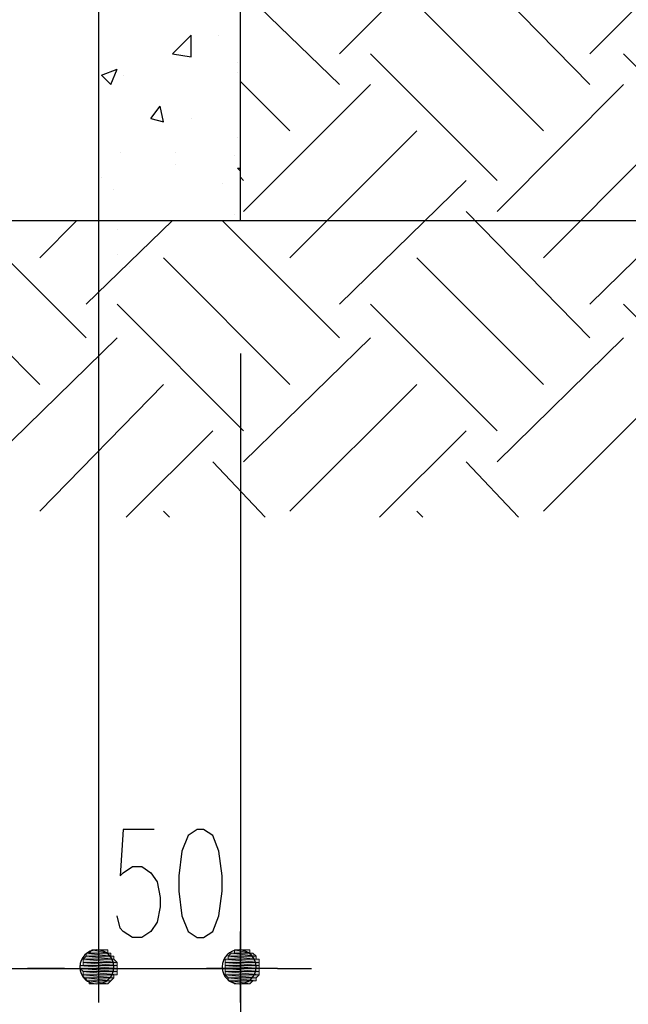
# Model space of a CAD drawing. Header units: millimetres. Extents: x 0 to 420, y 0 to 297.
# Tile 19 of 49: x 303.17 to 311.51, y 52.05 to 65.53. Entities that reach past the tile are written whole.
import ezdxf

# ---------------------------------------------------------------- set-up
doc = ezdxf.new("R2010")
doc.units = ezdxf.units.MM
doc.layers.add('FILL_000000', color=7, linetype='Continuous')
doc.layers.add('LINE_000000', color=7, linetype='Continuous')

msp = doc.modelspace()

# ---------------------------------------------------------------- hatches: boundary and pattern name
at = {"layer": 'FILL_000000'}
h = msp.add_hatch(color=7, dxfattribs=at)
h.dxf.hatch_style = 1
h.paths.add_polyline_path([(304.123, 52.747), (304.419, 52.747), (304.08, 52.747), (304.123, 52.747)])
h = msp.add_hatch(color=7, dxfattribs=at)
h.dxf.hatch_style = 1
h.paths.add_polyline_path([(304.419, 52.747), (304.08, 52.747), (304.419, 52.705), (304.419, 52.747)])
h = msp.add_hatch(color=7, dxfattribs=at)
h.dxf.hatch_style = 1
h.paths.add_polyline_path([(304.08, 52.747), (304.419, 52.705), (304.08, 52.705), (304.08, 52.747)])
h = msp.add_hatch(color=7, dxfattribs=at)
h.dxf.hatch_style = 1
h.paths.add_polyline_path([(304.123, 52.747), (304.419, 52.747), (304.08, 52.747), (304.123, 52.747)])
h = msp.add_hatch(color=7, dxfattribs=at)
h.dxf.hatch_style = 1
h.paths.add_polyline_path([(304.419, 52.747), (304.08, 52.747), (304.419, 52.705), (304.419, 52.747)])
h = msp.add_hatch(color=7, dxfattribs=at)
h.dxf.hatch_style = 1
h.paths.add_polyline_path([(304.08, 52.747), (304.419, 52.705), (304.08, 52.705), (304.08, 52.747)])
h = msp.add_hatch(color=7, dxfattribs=at)
h.dxf.hatch_style = 1
h.paths.add_polyline_path([(304.165, 52.79), (304.377, 52.747), (304.123, 52.747), (304.165, 52.79)])
h = msp.add_hatch(color=7, dxfattribs=at)
h.dxf.hatch_style = 1
h.paths.add_polyline_path([(304.165, 52.79), (304.377, 52.747), (304.123, 52.747), (304.165, 52.79)])
h = msp.add_hatch(color=7, dxfattribs=at)
h.dxf.hatch_style = 1
h.paths.add_polyline_path([(304.419, 52.747), (304.419, 52.747), (304.123, 52.747), (304.419, 52.747), (304.123, 52.747), (304.377, 52.747), (304.419, 52.747)])
h = msp.add_hatch(color=7, dxfattribs=at)
h.dxf.hatch_style = 1
h.paths.add_polyline_path([(304.419, 52.747), (304.123, 52.747), (304.419, 52.747)])
h = msp.add_hatch(color=7, dxfattribs=at)
h.dxf.hatch_style = 1
h.paths.add_polyline_path([(304.419, 52.747), (304.419, 52.747), (304.123, 52.747), (304.419, 52.747), (304.123, 52.747), (304.377, 52.747), (304.419, 52.747)])
h = msp.add_hatch(color=7, dxfattribs=at)
h.dxf.hatch_style = 1
h.paths.add_polyline_path([(304.419, 52.747), (304.123, 52.747), (304.419, 52.747)])
h = msp.add_hatch(color=7, dxfattribs=at)
h.dxf.hatch_style = 1
h.paths.add_polyline_path([(304.207, 52.79), (304.334, 52.79), (304.165, 52.79), (304.207, 52.79)])
h = msp.add_hatch(color=7, dxfattribs=at)
h.dxf.hatch_style = 1
h.paths.add_polyline_path([(304.377, 52.79), (304.377, 52.79), (304.165, 52.79), (304.377, 52.79), (304.165, 52.79), (304.334, 52.79), (304.377, 52.79)])
h = msp.add_hatch(color=7, dxfattribs=at)
h.dxf.hatch_style = 1
h.paths.add_polyline_path([(304.377, 52.79), (304.165, 52.79), (304.377, 52.747), (304.377, 52.79)])
h = msp.add_hatch(color=7, dxfattribs=at)
h.dxf.hatch_style = 1
h.paths.add_polyline_path([(304.207, 52.79), (304.334, 52.79), (304.165, 52.79), (304.207, 52.79)])
h = msp.add_hatch(color=7, dxfattribs=at)
h.dxf.hatch_style = 1
h.paths.add_polyline_path([(304.377, 52.79), (304.377, 52.79), (304.165, 52.79), (304.377, 52.79), (304.165, 52.79), (304.334, 52.79), (304.377, 52.79)])
h = msp.add_hatch(color=7, dxfattribs=at)
h.dxf.hatch_style = 1
h.paths.add_polyline_path([(304.377, 52.79), (304.165, 52.79), (304.377, 52.747), (304.377, 52.79)])
h = msp.add_hatch(color=7, dxfattribs=at)
h.dxf.hatch_style = 1
h.paths.add_polyline_path([(304.25, 52.79), (304.292, 52.79), (304.207, 52.79), (304.25, 52.79)])
h = msp.add_hatch(color=7, dxfattribs=at)
h.dxf.hatch_style = 1
h.paths.add_polyline_path([(304.334, 52.79), (304.334, 52.79), (304.207, 52.79), (304.334, 52.79), (304.207, 52.79), (304.292, 52.79), (304.334, 52.79)])
h = msp.add_hatch(color=7, dxfattribs=at)
h.dxf.hatch_style = 1
h.paths.add_polyline_path([(304.334, 52.79), (304.207, 52.79), (304.334, 52.79)])
h = msp.add_hatch(color=7, dxfattribs=at)
h.dxf.hatch_style = 1
h.paths.add_polyline_path([(304.25, 52.79), (304.292, 52.79), (304.207, 52.79), (304.25, 52.79)])
h = msp.add_hatch(color=7, dxfattribs=at)
h.dxf.hatch_style = 1
h.paths.add_polyline_path([(304.334, 52.79), (304.334, 52.79), (304.207, 52.79), (304.334, 52.79), (304.207, 52.79), (304.292, 52.79), (304.334, 52.79)])
h = msp.add_hatch(color=7, dxfattribs=at)
h.dxf.hatch_style = 1
h.paths.add_polyline_path([(304.334, 52.79), (304.207, 52.79), (304.334, 52.79)])
h = msp.add_hatch(color=7, dxfattribs=at)
h.dxf.hatch_style = 1
h.paths.add_polyline_path([(306.028, 52.705), (306.409, 52.705), (306.07, 52.747), (306.028, 52.705)])
h = msp.add_hatch(color=7, dxfattribs=at)
h.dxf.hatch_style = 1
h.paths.add_polyline_path([(306.409, 52.705), (306.07, 52.747), (306.366, 52.747), (306.409, 52.705)])
h = msp.add_hatch(color=7, dxfattribs=at)
h.dxf.hatch_style = 1
h.paths.add_polyline_path([(306.07, 52.747), (306.366, 52.747), (306.07, 52.747)])
h = msp.add_hatch(color=7, dxfattribs=at)
h.dxf.hatch_style = 1
h.paths.add_polyline_path([(306.366, 52.747), (306.07, 52.747), (306.366, 52.747)])
h = msp.add_hatch(color=7, dxfattribs=at)
h.dxf.hatch_style = 1
h.paths.add_polyline_path([(306.07, 52.747), (306.366, 52.747), (306.112, 52.747), (306.07, 52.747)])
h = msp.add_hatch(color=7, dxfattribs=at)
h.dxf.hatch_style = 1
h.paths.add_polyline_path([(306.112, 52.747), (306.324, 52.747), (306.112, 52.79), (306.112, 52.747)])
h = msp.add_hatch(color=7, dxfattribs=at)
h.dxf.hatch_style = 1
h.paths.add_polyline_path([(306.324, 52.747), (306.112, 52.79), (306.324, 52.79), (306.324, 52.747)])
h = msp.add_hatch(color=7, dxfattribs=at)
h.dxf.hatch_style = 1
h.paths.add_polyline_path([(306.112, 52.79), (306.324, 52.79), (306.155, 52.79), (306.112, 52.79)])
h = msp.add_hatch(color=7, dxfattribs=at)
h.dxf.hatch_style = 1
h.paths.add_polyline_path([(306.366, 52.747), (306.112, 52.747), (306.324, 52.747), (306.366, 52.747)])
h = msp.add_hatch(color=7, dxfattribs=at)
h.dxf.hatch_style = 1
h.paths.add_polyline_path([(306.324, 52.79), (306.155, 52.79), (306.282, 52.79), (306.324, 52.79)])
h = msp.add_hatch(color=7, dxfattribs=at)
h.dxf.hatch_style = 1
h.paths.add_polyline_path([(306.155, 52.79), (306.282, 52.79), (306.155, 52.79)])
h = msp.add_hatch(color=7, dxfattribs=at)
h.dxf.hatch_style = 1
h.paths.add_polyline_path([(306.282, 52.79), (306.155, 52.79), (306.282, 52.79)])
h = msp.add_hatch(color=7, dxfattribs=at)
h.dxf.hatch_style = 1
h.paths.add_polyline_path([(306.282, 52.79), (306.155, 52.79), (306.197, 52.79), (306.282, 52.79)])
h = msp.add_hatch(color=7, dxfattribs=at)
h.dxf.hatch_style = 1
h.paths.add_polyline_path([(306.197, 52.79), (306.197, 52.79), (306.239, 52.79), (306.197, 52.79), (306.239, 52.79), (306.282, 52.79), (306.197, 52.79)])
h = msp.add_hatch(color=7, dxfattribs=at)
h.dxf.hatch_style = 1
h.paths.add_polyline_path([(304.08, 52.705), (304.461, 52.663), (304.038, 52.663), (304.08, 52.705)])
h = msp.add_hatch(color=7, dxfattribs=at)
h.dxf.hatch_style = 1
h.paths.add_polyline_path([(304.08, 52.705), (304.461, 52.663), (304.038, 52.663), (304.08, 52.705)])
h = msp.add_hatch(color=7, dxfattribs=at)
h.dxf.hatch_style = 1
h.paths.add_polyline_path([(304.461, 52.663), (304.038, 52.663), (304.461, 52.663)])
h = msp.add_hatch(color=7, dxfattribs=at)
h.dxf.hatch_style = 1
h.paths.add_polyline_path([(304.038, 52.663), (304.461, 52.663), (304.038, 52.663)])
h = msp.add_hatch(color=7, dxfattribs=at)
h.dxf.hatch_style = 1
h.paths.add_polyline_path([(304.461, 52.663), (304.038, 52.663), (304.504, 52.62), (304.461, 52.663)])
h = msp.add_hatch(color=7, dxfattribs=at)
h.dxf.hatch_style = 1
h.paths.add_polyline_path([(304.038, 52.663), (304.504, 52.62), (304.038, 52.62), (304.038, 52.663)])
h = msp.add_hatch(color=7, dxfattribs=at)
h.dxf.hatch_style = 1
h.paths.add_polyline_path([(304.461, 52.663), (304.038, 52.663), (304.461, 52.663)])
h = msp.add_hatch(color=7, dxfattribs=at)
h.dxf.hatch_style = 1
h.paths.add_polyline_path([(304.038, 52.663), (304.461, 52.663), (304.038, 52.663)])
h = msp.add_hatch(color=7, dxfattribs=at)
h.dxf.hatch_style = 1
h.paths.add_polyline_path([(304.461, 52.663), (304.038, 52.663), (304.504, 52.62), (304.461, 52.663)])
h = msp.add_hatch(color=7, dxfattribs=at)
h.dxf.hatch_style = 1
h.paths.add_polyline_path([(304.038, 52.663), (304.504, 52.62), (304.038, 52.62), (304.038, 52.663)])
h = msp.add_hatch(color=7, dxfattribs=at)
h.dxf.hatch_style = 1
h.paths.add_polyline_path([(304.504, 52.62), (304.038, 52.62), (304.504, 52.62)])
h = msp.add_hatch(color=7, dxfattribs=at)
h.dxf.hatch_style = 1
h.paths.add_polyline_path([(304.038, 52.62), (304.504, 52.62), (304.038, 52.62)])
h = msp.add_hatch(color=7, dxfattribs=at)
h.dxf.hatch_style = 1
h.paths.add_polyline_path([(304.504, 52.62), (304.038, 52.62), (304.504, 52.578), (304.504, 52.62)])
h = msp.add_hatch(color=7, dxfattribs=at)
h.dxf.hatch_style = 1
h.paths.add_polyline_path([(304.038, 52.62), (304.504, 52.578), (304.038, 52.578), (304.038, 52.62)])
h = msp.add_hatch(color=7, dxfattribs=at)
h.dxf.hatch_style = 1
h.paths.add_polyline_path([(304.504, 52.62), (304.038, 52.62), (304.504, 52.62)])
h = msp.add_hatch(color=7, dxfattribs=at)
h.dxf.hatch_style = 1
h.paths.add_polyline_path([(304.038, 52.62), (304.504, 52.62), (304.038, 52.62)])
h = msp.add_hatch(color=7, dxfattribs=at)
h.dxf.hatch_style = 1
h.paths.add_polyline_path([(304.504, 52.62), (304.038, 52.62), (304.504, 52.578), (304.504, 52.62)])
h = msp.add_hatch(color=7, dxfattribs=at)
h.dxf.hatch_style = 1
h.paths.add_polyline_path([(304.038, 52.62), (304.504, 52.578), (304.038, 52.578), (304.038, 52.62)])
h = msp.add_hatch(color=7, dxfattribs=at)
h.dxf.hatch_style = 1
h.paths.add_polyline_path([(304.461, 52.705), (304.461, 52.705), (304.08, 52.705), (304.461, 52.705), (304.08, 52.705), (304.419, 52.705), (304.461, 52.705)])
h = msp.add_hatch(color=7, dxfattribs=at)
h.dxf.hatch_style = 1
h.paths.add_polyline_path([(304.461, 52.705), (304.08, 52.705), (304.461, 52.663), (304.461, 52.705)])
h = msp.add_hatch(color=7, dxfattribs=at)
h.dxf.hatch_style = 1
h.paths.add_polyline_path([(304.461, 52.705), (304.461, 52.705), (304.08, 52.705), (304.461, 52.705), (304.08, 52.705), (304.419, 52.705), (304.461, 52.705)])
h = msp.add_hatch(color=7, dxfattribs=at)
h.dxf.hatch_style = 1
h.paths.add_polyline_path([(304.461, 52.705), (304.08, 52.705), (304.461, 52.663), (304.461, 52.705)])
h = msp.add_hatch(color=7, dxfattribs=at)
h.dxf.hatch_style = 1
h.paths.add_polyline_path([(305.985, 52.62), (306.451, 52.62), (305.985, 52.663), (305.985, 52.62)])
h = msp.add_hatch(color=7, dxfattribs=at)
h.dxf.hatch_style = 1
h.paths.add_polyline_path([(306.451, 52.62), (305.985, 52.663), (306.451, 52.663), (306.451, 52.62)])
h = msp.add_hatch(color=7, dxfattribs=at)
h.dxf.hatch_style = 1
h.paths.add_polyline_path([(305.985, 52.663), (306.451, 52.663), (306.028, 52.663), (305.985, 52.663)])
h = msp.add_hatch(color=7, dxfattribs=at)
h.dxf.hatch_style = 1
h.paths.add_polyline_path([(305.985, 52.578), (306.451, 52.578), (305.985, 52.62), (305.985, 52.578)])
h = msp.add_hatch(color=7, dxfattribs=at)
h.dxf.hatch_style = 1
h.paths.add_polyline_path([(306.451, 52.578), (305.985, 52.62), (306.451, 52.62), (306.451, 52.578)])
h = msp.add_hatch(color=7, dxfattribs=at)
h.dxf.hatch_style = 1
h.paths.add_polyline_path([(305.985, 52.62), (306.451, 52.62), (305.985, 52.62)])
h = msp.add_hatch(color=7, dxfattribs=at)
h.dxf.hatch_style = 1
h.paths.add_polyline_path([(306.451, 52.62), (305.985, 52.62), (306.451, 52.62)])
h = msp.add_hatch(color=7, dxfattribs=at)
h.dxf.hatch_style = 1
h.paths.add_polyline_path([(306.028, 52.663), (306.409, 52.663), (306.028, 52.705), (306.028, 52.663)])
h = msp.add_hatch(color=7, dxfattribs=at)
h.dxf.hatch_style = 1
h.paths.add_polyline_path([(306.409, 52.663), (306.028, 52.705), (306.409, 52.705), (306.409, 52.663)])
h = msp.add_hatch(color=7, dxfattribs=at)
h.dxf.hatch_style = 1
h.paths.add_polyline_path([(306.028, 52.705), (306.409, 52.705), (306.028, 52.705)])
h = msp.add_hatch(color=7, dxfattribs=at)
h.dxf.hatch_style = 1
h.paths.add_polyline_path([(306.409, 52.705), (306.028, 52.705), (306.409, 52.705)])
h = msp.add_hatch(color=7, dxfattribs=at)
h.dxf.hatch_style = 1
h.paths.add_polyline_path([(306.451, 52.663), (306.028, 52.663), (306.409, 52.663), (306.451, 52.663)])
h = msp.add_hatch(color=7, dxfattribs=at)
h.dxf.hatch_style = 1
h.paths.add_polyline_path([(304.504, 52.578), (304.038, 52.578), (303.996, 52.578), (304.504, 52.578)])
h = msp.add_hatch(color=7, dxfattribs=at)
h.dxf.hatch_style = 1
h.paths.add_polyline_path([(304.504, 52.578), (303.996, 52.578), (304.504, 52.536), (304.504, 52.578)])
h = msp.add_hatch(color=7, dxfattribs=at)
h.dxf.hatch_style = 1
h.paths.add_polyline_path([(303.996, 52.578), (304.504, 52.536), (303.996, 52.536), (303.996, 52.578)])
h = msp.add_hatch(color=7, dxfattribs=at)
h.dxf.hatch_style = 1
h.paths.add_polyline_path([(304.504, 52.578), (304.038, 52.578), (303.996, 52.578), (304.504, 52.578)])
h = msp.add_hatch(color=7, dxfattribs=at)
h.dxf.hatch_style = 1
h.paths.add_polyline_path([(304.504, 52.578), (303.996, 52.578), (304.504, 52.536), (304.504, 52.578)])
h = msp.add_hatch(color=7, dxfattribs=at)
h.dxf.hatch_style = 1
h.paths.add_polyline_path([(303.996, 52.578), (304.504, 52.536), (303.996, 52.536), (303.996, 52.578)])
h = msp.add_hatch(color=7, dxfattribs=at)
h.dxf.hatch_style = 1
h.paths.add_polyline_path([(304.504, 52.536), (303.996, 52.536), (304.504, 52.536)])
h = msp.add_hatch(color=7, dxfattribs=at)
h.dxf.hatch_style = 1
h.paths.add_polyline_path([(303.996, 52.536), (304.504, 52.536), (303.996, 52.536)])
h = msp.add_hatch(color=7, dxfattribs=at)
h.dxf.hatch_style = 1
h.paths.add_polyline_path([(304.504, 52.536), (303.996, 52.536), (304.504, 52.493), (304.504, 52.536)])
h = msp.add_hatch(color=7, dxfattribs=at)
h.dxf.hatch_style = 1
h.paths.add_polyline_path([(303.996, 52.536), (304.504, 52.493), (304.038, 52.493), (303.996, 52.536)])
h = msp.add_hatch(color=7, dxfattribs=at)
h.dxf.hatch_style = 1
h.paths.add_polyline_path([(304.504, 52.536), (303.996, 52.536), (304.504, 52.536)])
h = msp.add_hatch(color=7, dxfattribs=at)
h.dxf.hatch_style = 1
h.paths.add_polyline_path([(303.996, 52.536), (304.504, 52.536), (303.996, 52.536)])
h = msp.add_hatch(color=7, dxfattribs=at)
h.dxf.hatch_style = 1
h.paths.add_polyline_path([(304.504, 52.536), (303.996, 52.536), (304.504, 52.493), (304.504, 52.536)])
h = msp.add_hatch(color=7, dxfattribs=at)
h.dxf.hatch_style = 1
h.paths.add_polyline_path([(303.996, 52.536), (304.504, 52.493), (304.038, 52.493), (303.996, 52.536)])
h = msp.add_hatch(color=7, dxfattribs=at)
h.dxf.hatch_style = 1
h.paths.add_polyline_path([(304.038, 52.578), (304.504, 52.578), (304.038, 52.578)])
h = msp.add_hatch(color=7, dxfattribs=at)
h.dxf.hatch_style = 1
h.paths.add_polyline_path([(304.038, 52.578), (304.504, 52.578), (304.038, 52.578)])
h = msp.add_hatch(color=7, dxfattribs=at)
h.dxf.hatch_style = 1
h.paths.add_polyline_path([(304.504, 52.493), (304.038, 52.493), (304.504, 52.493)])
h = msp.add_hatch(color=7, dxfattribs=at)
h.dxf.hatch_style = 1
h.paths.add_polyline_path([(304.038, 52.493), (304.504, 52.493), (304.038, 52.493)])
h = msp.add_hatch(color=7, dxfattribs=at)
h.dxf.hatch_style = 1
h.paths.add_polyline_path([(304.504, 52.493), (304.038, 52.493), (304.504, 52.451), (304.504, 52.493)])
h = msp.add_hatch(color=7, dxfattribs=at)
h.dxf.hatch_style = 1
h.paths.add_polyline_path([(304.038, 52.493), (304.504, 52.451), (304.038, 52.451), (304.038, 52.493)])
h = msp.add_hatch(color=7, dxfattribs=at)
h.dxf.hatch_style = 1
h.paths.add_polyline_path([(304.504, 52.493), (304.038, 52.493), (304.504, 52.493)])
h = msp.add_hatch(color=7, dxfattribs=at)
h.dxf.hatch_style = 1
h.paths.add_polyline_path([(304.038, 52.493), (304.504, 52.493), (304.038, 52.493)])
h = msp.add_hatch(color=7, dxfattribs=at)
h.dxf.hatch_style = 1
h.paths.add_polyline_path([(304.504, 52.493), (304.038, 52.493), (304.504, 52.451), (304.504, 52.493)])
h = msp.add_hatch(color=7, dxfattribs=at)
h.dxf.hatch_style = 1
h.paths.add_polyline_path([(304.038, 52.493), (304.504, 52.451), (304.038, 52.451), (304.038, 52.493)])
h = msp.add_hatch(color=7, dxfattribs=at)
h.dxf.hatch_style = 1
h.paths.add_polyline_path([(305.985, 52.536), (306.451, 52.536), (305.985, 52.578), (305.985, 52.536)])
h = msp.add_hatch(color=7, dxfattribs=at)
h.dxf.hatch_style = 1
h.paths.add_polyline_path([(306.451, 52.536), (305.985, 52.578), (306.451, 52.578), (306.451, 52.536)])
h = msp.add_hatch(color=7, dxfattribs=at)
h.dxf.hatch_style = 1
h.paths.add_polyline_path([(305.985, 52.578), (306.451, 52.578), (305.985, 52.578)])
h = msp.add_hatch(color=7, dxfattribs=at)
h.dxf.hatch_style = 1
h.paths.add_polyline_path([(306.451, 52.578), (305.985, 52.578), (306.451, 52.578)])
h = msp.add_hatch(color=7, dxfattribs=at)
h.dxf.hatch_style = 1
h.paths.add_polyline_path([(305.985, 52.493), (306.451, 52.493), (305.985, 52.536), (305.985, 52.493)])
h = msp.add_hatch(color=7, dxfattribs=at)
h.dxf.hatch_style = 1
h.paths.add_polyline_path([(306.451, 52.493), (305.985, 52.536), (306.451, 52.536), (306.451, 52.493)])
h = msp.add_hatch(color=7, dxfattribs=at)
h.dxf.hatch_style = 1
h.paths.add_polyline_path([(305.985, 52.536), (306.451, 52.536), (305.985, 52.536)])
h = msp.add_hatch(color=7, dxfattribs=at)
h.dxf.hatch_style = 1
h.paths.add_polyline_path([(306.451, 52.536), (305.985, 52.536), (306.451, 52.536)])
h = msp.add_hatch(color=7, dxfattribs=at)
h.dxf.hatch_style = 1
h.paths.add_polyline_path([(305.985, 52.451), (306.451, 52.451), (305.985, 52.493), (305.985, 52.451)])
h = msp.add_hatch(color=7, dxfattribs=at)
h.dxf.hatch_style = 1
h.paths.add_polyline_path([(306.451, 52.451), (305.985, 52.493), (306.451, 52.493), (306.451, 52.451)])
h = msp.add_hatch(color=7, dxfattribs=at)
h.dxf.hatch_style = 1
h.paths.add_polyline_path([(305.985, 52.493), (306.451, 52.493), (305.985, 52.493)])
h = msp.add_hatch(color=7, dxfattribs=at)
h.dxf.hatch_style = 1
h.paths.add_polyline_path([(306.451, 52.493), (305.985, 52.493), (306.451, 52.493)])
h = msp.add_hatch(color=7, dxfattribs=at)
h.dxf.hatch_style = 1
h.paths.add_polyline_path([(304.461, 52.451), (304.461, 52.451), (304.038, 52.451), (304.461, 52.451), (304.038, 52.451), (304.504, 52.451), (304.461, 52.451)])
h = msp.add_hatch(color=7, dxfattribs=at)
h.dxf.hatch_style = 1
h.paths.add_polyline_path([(304.461, 52.451), (304.038, 52.451), (304.461, 52.409), (304.461, 52.451)])
h = msp.add_hatch(color=7, dxfattribs=at)
h.dxf.hatch_style = 1
h.paths.add_polyline_path([(304.038, 52.451), (304.461, 52.409), (304.038, 52.409), (304.038, 52.451)])
h = msp.add_hatch(color=7, dxfattribs=at)
h.dxf.hatch_style = 1
h.paths.add_polyline_path([(304.461, 52.451), (304.461, 52.451), (304.038, 52.451), (304.461, 52.451), (304.038, 52.451), (304.504, 52.451), (304.461, 52.451)])
h = msp.add_hatch(color=7, dxfattribs=at)
h.dxf.hatch_style = 1
h.paths.add_polyline_path([(304.461, 52.451), (304.038, 52.451), (304.461, 52.409), (304.461, 52.451)])
h = msp.add_hatch(color=7, dxfattribs=at)
h.dxf.hatch_style = 1
h.paths.add_polyline_path([(304.038, 52.451), (304.461, 52.409), (304.038, 52.409), (304.038, 52.451)])
h = msp.add_hatch(color=7, dxfattribs=at)
h.dxf.hatch_style = 1
h.paths.add_polyline_path([(304.461, 52.409), (304.038, 52.409), (304.08, 52.409), (304.461, 52.409)])
h = msp.add_hatch(color=7, dxfattribs=at)
h.dxf.hatch_style = 1
h.paths.add_polyline_path([(304.038, 52.409), (304.461, 52.409), (304.038, 52.409)])
h = msp.add_hatch(color=7, dxfattribs=at)
h.dxf.hatch_style = 1
h.paths.add_polyline_path([(304.461, 52.409), (304.038, 52.409), (304.08, 52.409), (304.461, 52.409)])
h = msp.add_hatch(color=7, dxfattribs=at)
h.dxf.hatch_style = 1
h.paths.add_polyline_path([(304.038, 52.409), (304.461, 52.409), (304.038, 52.409)])
h = msp.add_hatch(color=7, dxfattribs=at)
h.dxf.hatch_style = 1
h.paths.add_polyline_path([(304.461, 52.409), (304.08, 52.409), (304.419, 52.366), (304.461, 52.409)])
h = msp.add_hatch(color=7, dxfattribs=at)
h.dxf.hatch_style = 1
h.paths.add_polyline_path([(304.08, 52.409), (304.419, 52.366), (304.08, 52.366), (304.08, 52.409)])
h = msp.add_hatch(color=7, dxfattribs=at)
h.dxf.hatch_style = 1
h.paths.add_polyline_path([(304.461, 52.409), (304.08, 52.409), (304.419, 52.366), (304.461, 52.409)])
h = msp.add_hatch(color=7, dxfattribs=at)
h.dxf.hatch_style = 1
h.paths.add_polyline_path([(304.08, 52.409), (304.419, 52.366), (304.08, 52.366), (304.08, 52.409)])
h = msp.add_hatch(color=7, dxfattribs=at)
h.dxf.hatch_style = 1
h.paths.add_polyline_path([(304.419, 52.366), (304.08, 52.366), (304.419, 52.366)])
h = msp.add_hatch(color=7, dxfattribs=at)
h.dxf.hatch_style = 1
h.paths.add_polyline_path([(304.08, 52.366), (304.419, 52.366), (304.08, 52.366)])
h = msp.add_hatch(color=7, dxfattribs=at)
h.dxf.hatch_style = 1
h.paths.add_polyline_path([(304.419, 52.366), (304.08, 52.366), (304.419, 52.366)])
h = msp.add_hatch(color=7, dxfattribs=at)
h.dxf.hatch_style = 1
h.paths.add_polyline_path([(304.08, 52.366), (304.419, 52.366), (304.123, 52.366), (304.08, 52.366)])
h = msp.add_hatch(color=7, dxfattribs=at)
h.dxf.hatch_style = 1
h.paths.add_polyline_path([(304.419, 52.366), (304.08, 52.366), (304.419, 52.366)])
h = msp.add_hatch(color=7, dxfattribs=at)
h.dxf.hatch_style = 1
h.paths.add_polyline_path([(304.08, 52.366), (304.419, 52.366), (304.08, 52.366)])
h = msp.add_hatch(color=7, dxfattribs=at)
h.dxf.hatch_style = 1
h.paths.add_polyline_path([(304.419, 52.366), (304.08, 52.366), (304.419, 52.366)])
h = msp.add_hatch(color=7, dxfattribs=at)
h.dxf.hatch_style = 1
h.paths.add_polyline_path([(304.08, 52.366), (304.419, 52.366), (304.123, 52.366), (304.08, 52.366)])
h = msp.add_hatch(color=7, dxfattribs=at)
h.dxf.hatch_style = 1
h.paths.add_polyline_path([(304.419, 52.366), (304.123, 52.366), (304.377, 52.324), (304.419, 52.366)])
h = msp.add_hatch(color=7, dxfattribs=at)
h.dxf.hatch_style = 1
h.paths.add_polyline_path([(304.123, 52.366), (304.377, 52.324), (304.123, 52.324), (304.123, 52.366)])
h = msp.add_hatch(color=7, dxfattribs=at)
h.dxf.hatch_style = 1
h.paths.add_polyline_path([(304.419, 52.366), (304.123, 52.366), (304.377, 52.324), (304.419, 52.366)])
h = msp.add_hatch(color=7, dxfattribs=at)
h.dxf.hatch_style = 1
h.paths.add_polyline_path([(304.123, 52.366), (304.377, 52.324), (304.123, 52.324), (304.123, 52.366)])
h = msp.add_hatch(color=7, dxfattribs=at)
h.dxf.hatch_style = 1
h.paths.add_polyline_path([(306.028, 52.409), (306.409, 52.409), (305.985, 52.451), (306.028, 52.409)])
h = msp.add_hatch(color=7, dxfattribs=at)
h.dxf.hatch_style = 1
h.paths.add_polyline_path([(306.409, 52.409), (305.985, 52.451), (306.451, 52.451), (306.409, 52.409)])
h = msp.add_hatch(color=7, dxfattribs=at)
h.dxf.hatch_style = 1
h.paths.add_polyline_path([(305.985, 52.451), (306.451, 52.451), (305.985, 52.451)])
h = msp.add_hatch(color=7, dxfattribs=at)
h.dxf.hatch_style = 1
h.paths.add_polyline_path([(306.451, 52.451), (305.985, 52.451), (306.451, 52.451)])
h = msp.add_hatch(color=7, dxfattribs=at)
h.dxf.hatch_style = 1
h.paths.add_polyline_path([(306.028, 52.366), (306.409, 52.366), (306.028, 52.409), (306.028, 52.366)])
h = msp.add_hatch(color=7, dxfattribs=at)
h.dxf.hatch_style = 1
h.paths.add_polyline_path([(306.409, 52.366), (306.028, 52.409), (306.409, 52.409), (306.409, 52.366)])
h = msp.add_hatch(color=7, dxfattribs=at)
h.dxf.hatch_style = 1
h.paths.add_polyline_path([(306.028, 52.409), (306.409, 52.409), (306.028, 52.409)])
h = msp.add_hatch(color=7, dxfattribs=at)
h.dxf.hatch_style = 1
h.paths.add_polyline_path([(306.409, 52.409), (306.028, 52.409), (306.409, 52.409)])
h = msp.add_hatch(color=7, dxfattribs=at)
h.dxf.hatch_style = 1
h.paths.add_polyline_path([(306.07, 52.366), (306.366, 52.366), (306.028, 52.366), (306.07, 52.366)])
h = msp.add_hatch(color=7, dxfattribs=at)
h.dxf.hatch_style = 1
h.paths.add_polyline_path([(306.366, 52.366), (306.028, 52.366), (306.409, 52.366), (306.366, 52.366)])
h = msp.add_hatch(color=7, dxfattribs=at)
h.dxf.hatch_style = 1
h.paths.add_polyline_path([(306.112, 52.324), (306.324, 52.324), (306.07, 52.366), (306.112, 52.324)])
h = msp.add_hatch(color=7, dxfattribs=at)
h.dxf.hatch_style = 1
h.paths.add_polyline_path([(306.324, 52.324), (306.07, 52.366), (306.366, 52.366), (306.324, 52.324)])
h = msp.add_hatch(color=7, dxfattribs=at)
h.dxf.hatch_style = 1
h.paths.add_polyline_path([(306.07, 52.366), (306.366, 52.366), (306.07, 52.366)])
h = msp.add_hatch(color=7, dxfattribs=at)
h.dxf.hatch_style = 1
h.paths.add_polyline_path([(306.366, 52.366), (306.07, 52.366), (306.366, 52.366)])
h = msp.add_hatch(color=7, dxfattribs=at)
h.dxf.hatch_style = 1
h.paths.add_polyline_path([(304.377, 52.324), (304.123, 52.324), (304.165, 52.324), (304.377, 52.324)])
h = msp.add_hatch(color=7, dxfattribs=at)
h.dxf.hatch_style = 1
h.paths.add_polyline_path([(304.123, 52.324), (304.377, 52.324), (304.123, 52.324)])
h = msp.add_hatch(color=7, dxfattribs=at)
h.dxf.hatch_style = 1
h.paths.add_polyline_path([(304.377, 52.324), (304.123, 52.324), (304.165, 52.324), (304.377, 52.324)])
h = msp.add_hatch(color=7, dxfattribs=at)
h.dxf.hatch_style = 1
h.paths.add_polyline_path([(304.123, 52.324), (304.377, 52.324), (304.123, 52.324)])
h = msp.add_hatch(color=7, dxfattribs=at)
h.dxf.hatch_style = 1
h.paths.add_polyline_path([(304.334, 52.324), (304.334, 52.324), (304.165, 52.324), (304.334, 52.324), (304.165, 52.324), (304.377, 52.324), (304.334, 52.324)])
h = msp.add_hatch(color=7, dxfattribs=at)
h.dxf.hatch_style = 1
h.paths.add_polyline_path([(304.334, 52.324), (304.165, 52.324), (304.334, 52.324)])
h = msp.add_hatch(color=7, dxfattribs=at)
h.dxf.hatch_style = 1
h.paths.add_polyline_path([(304.165, 52.324), (304.334, 52.324), (304.207, 52.324), (304.165, 52.324)])
h = msp.add_hatch(color=7, dxfattribs=at)
h.dxf.hatch_style = 1
h.paths.add_polyline_path([(304.334, 52.324), (304.334, 52.324), (304.165, 52.324), (304.334, 52.324), (304.165, 52.324), (304.377, 52.324), (304.334, 52.324)])
h = msp.add_hatch(color=7, dxfattribs=at)
h.dxf.hatch_style = 1
h.paths.add_polyline_path([(304.334, 52.324), (304.165, 52.324), (304.334, 52.324)])
h = msp.add_hatch(color=7, dxfattribs=at)
h.dxf.hatch_style = 1
h.paths.add_polyline_path([(304.165, 52.324), (304.334, 52.324), (304.207, 52.324), (304.165, 52.324)])
h = msp.add_hatch(color=7, dxfattribs=at)
h.dxf.hatch_style = 1
h.paths.add_polyline_path([(304.334, 52.324), (304.292, 52.324), (304.207, 52.324), (304.334, 52.324)])
h = msp.add_hatch(color=7, dxfattribs=at)
h.dxf.hatch_style = 1
h.paths.add_polyline_path([(304.292, 52.324), (304.207, 52.324), (304.292, 52.324)])
h = msp.add_hatch(color=7, dxfattribs=at)
h.dxf.hatch_style = 1
h.paths.add_polyline_path([(304.207, 52.324), (304.292, 52.324), (304.25, 52.324), (304.207, 52.324)])
h = msp.add_hatch(color=7, dxfattribs=at)
h.dxf.hatch_style = 1
h.paths.add_polyline_path([(304.334, 52.324), (304.292, 52.324), (304.207, 52.324), (304.334, 52.324)])
h = msp.add_hatch(color=7, dxfattribs=at)
h.dxf.hatch_style = 1
h.paths.add_polyline_path([(304.292, 52.324), (304.207, 52.324), (304.292, 52.324)])
h = msp.add_hatch(color=7, dxfattribs=at)
h.dxf.hatch_style = 1
h.paths.add_polyline_path([(304.207, 52.324), (304.292, 52.324), (304.25, 52.324), (304.207, 52.324)])
h = msp.add_hatch(color=7, dxfattribs=at)
h.dxf.hatch_style = 1
h.paths.add_polyline_path([(306.155, 52.324), (306.282, 52.324), (306.112, 52.324), (306.155, 52.324)])
h = msp.add_hatch(color=7, dxfattribs=at)
h.dxf.hatch_style = 1
h.paths.add_polyline_path([(306.282, 52.324), (306.112, 52.324), (306.324, 52.324), (306.282, 52.324)])
h = msp.add_hatch(color=7, dxfattribs=at)
h.dxf.hatch_style = 1
h.paths.add_polyline_path([(306.112, 52.324), (306.324, 52.324), (306.112, 52.324)])
h = msp.add_hatch(color=7, dxfattribs=at)
h.dxf.hatch_style = 1
h.paths.add_polyline_path([(306.324, 52.324), (306.112, 52.324), (306.324, 52.324)])
h = msp.add_hatch(color=7, dxfattribs=at)
h.dxf.hatch_style = 1
h.paths.add_polyline_path([(306.197, 52.324), (306.239, 52.324), (306.155, 52.324), (306.197, 52.324)])
h = msp.add_hatch(color=7, dxfattribs=at)
h.dxf.hatch_style = 1
h.paths.add_polyline_path([(306.239, 52.324), (306.155, 52.324), (306.282, 52.324), (306.239, 52.324)])
h = msp.add_hatch(color=7, dxfattribs=at)
h.dxf.hatch_style = 1
h.paths.add_polyline_path([(306.155, 52.324), (306.282, 52.324), (306.155, 52.324)])
h = msp.add_hatch(color=7, dxfattribs=at)
h.dxf.hatch_style = 1
h.paths.add_polyline_path([(306.282, 52.324), (306.155, 52.324), (306.282, 52.324)])
h = msp.add_hatch(color=7, dxfattribs=at)
h.dxf.hatch_style = 1
h.paths.add_polyline_path([(306.197, 52.324), (306.239, 52.324), (306.197, 52.324)])

# ---------------------------------------------------------------- linework, layer by layer
at = {"layer": 'LINE_000000', "lineweight": 25}
for p, q in [((307.552, 65.066), (309.287, 66.802)), ((310.981, 65.066), (312.716, 66.802)), ((309.287, 66.379), (310.981, 64.643)), ((306.197, 65.955), (307.552, 64.643)), ((308.61, 65.744), (310.346, 64.008)), ((305.266, 65.066), (305.52, 65.32)), ((305.52, 65.024), (305.52, 65.32)), ((305.901, 65.32), (305.901, 65.32)), ((305.266, 65.066), (305.52, 65.024)), ((307.975, 65.066), (309.711, 63.331)), ((311.446, 65.066), (313.14, 63.331)), ((306.155, 64.939), (306.155, 64.939)), ((304.292, 64.77), (304.504, 64.855)), ((304.292, 64.77), (304.419, 64.643)), ((304.419, 64.643), (304.504, 64.855)), ((304.588, 64.77), (304.588, 64.77)), ((306.155, 64.812), (306.155, 64.812)), ((306.197, 64.685), (306.874, 64.008)), ((306.239, 62.907), (307.975, 64.643)), ((309.711, 62.907), (311.446, 64.643)), ((304.969, 64.177), (305.096, 64.347)), ((305.139, 64.135), (305.096, 64.347)), ((304.969, 64.177), (305.139, 64.135)), ((305.52, 64.177), (305.52, 64.177)), ((306.874, 62.272), (308.61, 64.008)), ((310.346, 62.272), (312.081, 64.008)), ((306.155, 63.923), (306.155, 63.923)), ((304.546, 63.712), (304.546, 63.712)), ((305.308, 63.712), (305.308, 63.712)), ((306.112, 63.669), (306.112, 63.669)), ((305.308, 63.542), (305.308, 63.542)), ((306.155, 63.5), (306.197, 63.5)), ((306.155, 63.5), (306.197, 63.458)), ((304.292, 63.373), (304.292, 63.373)), ((305.943, 63.288), (305.943, 63.288)), ((306.197, 63.373), (306.239, 63.331)), ((307.552, 61.637), (309.287, 63.331)), ((310.981, 61.637), (312.716, 63.331)), ((304.461, 63.204), (304.461, 63.204)), ((304.25, 62.907), (304.25, 52.536)), ((304.25, 62.907), (304.25, 52.536)), ((306.112, 62.865), (306.112, 62.865)), ((309.287, 62.907), (310.981, 61.172)), ((302.472, 62.78), (304.08, 61.172)), ((303.445, 62.272), (303.953, 62.78)), ((304.08, 61.637), (305.266, 62.78)), ((305.943, 62.78), (307.552, 61.172)), ((307.679, 62.78), (325.84, 62.78)), ((304.504, 62.653), (304.504, 62.653)), ((304.504, 62.315), (304.504, 62.315)), ((301.71, 62.272), (303.445, 60.537)), ((305.139, 62.272), (306.874, 60.537)), ((308.61, 62.272), (310.346, 60.537)), ((304.673, 62.145), (304.673, 62.145)), ((304.504, 61.637), (306.239, 59.902)), ((307.975, 61.637), (309.711, 59.902)), ((311.446, 61.637), (313.14, 59.902)), ((302.768, 59.478), (304.504, 61.172)), ((306.239, 59.478), (307.975, 61.172)), ((309.711, 59.478), (311.446, 61.172)), ((306.197, 60.96), (306.197, 52.536)), ((306.197, 60.96), (306.197, 48.641)), ((303.445, 58.801), (305.139, 60.537)), ((306.874, 58.801), (308.61, 60.537)), ((310.346, 58.801), (312.081, 60.537)), ((304.631, 58.716), (305.816, 59.902)), ((308.102, 58.716), (309.287, 59.902)), ((305.816, 59.478), (306.536, 58.716)), ((309.287, 59.478), (310.007, 58.716)), ((305.139, 58.801), (305.223, 58.716)), ((308.61, 58.801), (308.695, 58.716)), ((304.25, 53.044), (304.25, 52.07)), ((304.25, 53.044), (304.25, 52.07)), ((306.197, 52.07), (306.197, 53.044)), ((265.599, 52.536), (303.784, 52.536)), ((303.784, 52.536), (303.276, 52.536)), ((303.784, 52.536), (304.758, 52.536)), ((303.784, 52.536), (304.758, 52.536)), ((304.25, 52.536), (306.197, 52.536)), ((306.705, 52.536), (305.731, 52.536)), ((306.705, 52.536), (307.171, 52.536))]:
    msp.add_line(p, q, dxfattribs=at)
at = {"layer": 'LINE_000000', "lineweight": 30}
msp.add_line((261.197, 62.78), (308.187, 62.78), dxfattribs=at)
at = {"layer": 'LINE_000000', "lineweight": 25}
for points in [[(263.186, 121.497), (263.186, 62.78), (306.197, 62.78), (306.197, 121.497), (263.186, 121.497)], [(305.604, 54.441), (305.477, 54.356), (305.393, 54.144), (305.35, 53.806), (305.35, 53.594), (305.393, 53.255), (305.477, 53.044), (305.604, 52.959), (305.689, 52.959), (305.816, 53.044), (305.901, 53.255), (305.943, 53.594), (305.943, 53.806), (305.901, 54.144), (305.816, 54.356), (305.689, 54.441), (305.604, 54.441)], [(304.461, 52.557), (304.457, 52.604), (304.443, 52.647), (304.422, 52.687), (304.393, 52.721), (304.359, 52.75), (304.319, 52.771), (304.275, 52.785), (304.229, 52.79), (304.182, 52.785), (304.138, 52.771), (304.098, 52.75), (304.064, 52.721), (304.035, 52.687), (304.014, 52.647), (304, 52.604), (303.996, 52.557), (304, 52.51), (304.014, 52.466), (304.035, 52.427), (304.064, 52.392), (304.098, 52.364), (304.138, 52.342), (304.182, 52.329), (304.229, 52.324), (304.275, 52.329), (304.319, 52.342), (304.359, 52.364), (304.393, 52.392), (304.422, 52.427), (304.443, 52.466), (304.457, 52.51), (304.461, 52.557)], [(304.461, 52.557), (304.457, 52.604), (304.443, 52.647), (304.422, 52.687), (304.393, 52.721), (304.359, 52.75), (304.319, 52.771), (304.275, 52.785), (304.229, 52.79), (304.182, 52.785), (304.138, 52.771), (304.098, 52.75), (304.064, 52.721), (304.035, 52.687), (304.014, 52.647), (304, 52.604), (303.996, 52.557), (304, 52.51), (304.014, 52.466), (304.035, 52.427), (304.064, 52.392), (304.098, 52.364), (304.138, 52.342), (304.182, 52.329), (304.229, 52.324), (304.275, 52.329), (304.319, 52.342), (304.359, 52.364), (304.393, 52.392), (304.422, 52.427), (304.443, 52.466), (304.457, 52.51), (304.461, 52.557)], [(305.943, 52.557), (305.948, 52.51), (305.961, 52.466), (305.983, 52.427), (306.011, 52.392), (306.046, 52.364), (306.085, 52.342), (306.129, 52.329), (306.176, 52.324), (306.223, 52.329), (306.266, 52.342), (306.306, 52.364), (306.34, 52.392), (306.369, 52.427), (306.39, 52.466), (306.404, 52.51), (306.409, 52.557), (306.404, 52.604), (306.39, 52.647), (306.369, 52.687), (306.34, 52.721), (306.306, 52.75), (306.266, 52.771), (306.223, 52.785), (306.176, 52.79), (306.129, 52.785), (306.085, 52.771), (306.046, 52.75), (306.011, 52.721), (305.983, 52.687), (305.961, 52.647), (305.948, 52.604), (305.943, 52.557)]]:
    msp.add_lwpolyline(points, close=True, dxfattribs=at)
at = {"layer": 'LINE_000000', "lineweight": 30}
for points in [[(305.35, 62.78), (306.197, 62.78), (306.197, 101.939), (305.52, 101.939), (305.139, 100.923), (304.25, 100.923), (304.25, 61.807)], [(306.197, 62.78), (306.197, 82.338), (305.52, 82.338), (305.139, 81.365), (304.25, 81.365), (304.25, 62.78)]]:
    msp.add_lwpolyline(points, dxfattribs=at)
at = {"layer": 'LINE_000000', "lineweight": 25}
msp.add_lwpolyline([(305.012, 54.441), (304.588, 54.441), (304.546, 53.806), (304.588, 53.848), (304.715, 53.933), (304.842, 53.933), (304.969, 53.848), (305.054, 53.721), (305.096, 53.509), (305.096, 53.382), (305.054, 53.171), (304.969, 53.044), (304.842, 52.959), (304.715, 52.959), (304.588, 53.044), (304.546, 53.086), (304.504, 53.255)], dxfattribs=at)
at = {"layer": 'LINE_000000', "lineweight": 0}
for points in [[(304.123, 52.747), (304.419, 52.747), (304.08, 52.747), (304.123, 52.747)], [(304.419, 52.747), (304.08, 52.747), (304.419, 52.705), (304.419, 52.747)], [(304.08, 52.747), (304.419, 52.705), (304.08, 52.705), (304.08, 52.747)], [(304.123, 52.747), (304.419, 52.747), (304.08, 52.747), (304.123, 52.747)], [(304.419, 52.747), (304.08, 52.747), (304.419, 52.705), (304.419, 52.747)], [(304.08, 52.747), (304.419, 52.705), (304.08, 52.705), (304.08, 52.747)], [(304.165, 52.79), (304.377, 52.747), (304.123, 52.747), (304.165, 52.79)], [(304.165, 52.79), (304.377, 52.747), (304.123, 52.747), (304.165, 52.79)], [(304.419, 52.747), (304.419, 52.747), (304.123, 52.747), (304.419, 52.747), (304.123, 52.747), (304.377, 52.747), (304.419, 52.747)], [(304.419, 52.747), (304.123, 52.747), (304.419, 52.747)], [(304.419, 52.747), (304.419, 52.747), (304.123, 52.747), (304.419, 52.747), (304.123, 52.747), (304.377, 52.747), (304.419, 52.747)], [(304.419, 52.747), (304.123, 52.747), (304.419, 52.747)], [(304.207, 52.79), (304.334, 52.79), (304.165, 52.79), (304.207, 52.79)], [(304.377, 52.79), (304.377, 52.79), (304.165, 52.79), (304.377, 52.79), (304.165, 52.79), (304.334, 52.79), (304.377, 52.79)], [(304.377, 52.79), (304.165, 52.79), (304.377, 52.747), (304.377, 52.79)], [(304.207, 52.79), (304.334, 52.79), (304.165, 52.79), (304.207, 52.79)], [(304.377, 52.79), (304.377, 52.79), (304.165, 52.79), (304.377, 52.79), (304.165, 52.79), (304.334, 52.79), (304.377, 52.79)], [(304.377, 52.79), (304.165, 52.79), (304.377, 52.747), (304.377, 52.79)], [(304.25, 52.79), (304.292, 52.79), (304.207, 52.79), (304.25, 52.79)], [(304.334, 52.79), (304.334, 52.79), (304.207, 52.79), (304.334, 52.79), (304.207, 52.79), (304.292, 52.79), (304.334, 52.79)], [(304.334, 52.79), (304.207, 52.79), (304.334, 52.79)], [(304.25, 52.79), (304.292, 52.79), (304.207, 52.79), (304.25, 52.79)], [(304.334, 52.79), (304.334, 52.79), (304.207, 52.79), (304.334, 52.79), (304.207, 52.79), (304.292, 52.79), (304.334, 52.79)], [(304.334, 52.79), (304.207, 52.79), (304.334, 52.79)], [(306.028, 52.705), (306.409, 52.705), (306.07, 52.747), (306.028, 52.705)], [(306.409, 52.705), (306.07, 52.747), (306.366, 52.747), (306.409, 52.705)], [(306.07, 52.747), (306.366, 52.747), (306.07, 52.747)], [(306.366, 52.747), (306.07, 52.747), (306.366, 52.747)], [(306.07, 52.747), (306.366, 52.747), (306.112, 52.747), (306.07, 52.747)], [(306.112, 52.747), (306.324, 52.747), (306.112, 52.79), (306.112, 52.747)], [(306.324, 52.747), (306.112, 52.79), (306.324, 52.79), (306.324, 52.747)], [(306.112, 52.79), (306.324, 52.79), (306.155, 52.79), (306.112, 52.79)], [(306.366, 52.747), (306.112, 52.747), (306.324, 52.747), (306.366, 52.747)], [(306.324, 52.79), (306.155, 52.79), (306.282, 52.79), (306.324, 52.79)], [(306.155, 52.79), (306.282, 52.79), (306.155, 52.79)], [(306.282, 52.79), (306.155, 52.79), (306.282, 52.79)], [(306.282, 52.79), (306.155, 52.79), (306.197, 52.79), (306.282, 52.79)], [(306.197, 52.79), (306.197, 52.79), (306.239, 52.79), (306.197, 52.79), (306.239, 52.79), (306.282, 52.79), (306.197, 52.79)], [(304.08, 52.705), (304.461, 52.663), (304.038, 52.663), (304.08, 52.705)], [(304.08, 52.705), (304.461, 52.663), (304.038, 52.663), (304.08, 52.705)], [(304.461, 52.663), (304.038, 52.663), (304.461, 52.663)], [(304.038, 52.663), (304.461, 52.663), (304.038, 52.663)], [(304.461, 52.663), (304.038, 52.663), (304.504, 52.62), (304.461, 52.663)], [(304.038, 52.663), (304.504, 52.62), (304.038, 52.62), (304.038, 52.663)], [(304.461, 52.663), (304.038, 52.663), (304.461, 52.663)], [(304.038, 52.663), (304.461, 52.663), (304.038, 52.663)], [(304.461, 52.663), (304.038, 52.663), (304.504, 52.62), (304.461, 52.663)], [(304.038, 52.663), (304.504, 52.62), (304.038, 52.62), (304.038, 52.663)], [(304.504, 52.62), (304.038, 52.62), (304.504, 52.62)], [(304.038, 52.62), (304.504, 52.62), (304.038, 52.62)], [(304.504, 52.62), (304.038, 52.62), (304.504, 52.578), (304.504, 52.62)], [(304.038, 52.62), (304.504, 52.578), (304.038, 52.578), (304.038, 52.62)], [(304.504, 52.62), (304.038, 52.62), (304.504, 52.62)], [(304.038, 52.62), (304.504, 52.62), (304.038, 52.62)], [(304.504, 52.62), (304.038, 52.62), (304.504, 52.578), (304.504, 52.62)], [(304.038, 52.62), (304.504, 52.578), (304.038, 52.578), (304.038, 52.62)], [(304.461, 52.705), (304.461, 52.705), (304.08, 52.705), (304.461, 52.705), (304.08, 52.705), (304.419, 52.705), (304.461, 52.705)], [(304.461, 52.705), (304.08, 52.705), (304.461, 52.663), (304.461, 52.705)], [(304.461, 52.705), (304.461, 52.705), (304.08, 52.705), (304.461, 52.705), (304.08, 52.705), (304.419, 52.705), (304.461, 52.705)], [(304.461, 52.705), (304.08, 52.705), (304.461, 52.663), (304.461, 52.705)], [(305.985, 52.62), (306.451, 52.62), (305.985, 52.663), (305.985, 52.62)], [(306.451, 52.62), (305.985, 52.663), (306.451, 52.663), (306.451, 52.62)], [(305.985, 52.663), (306.451, 52.663), (306.028, 52.663), (305.985, 52.663)], [(305.985, 52.578), (306.451, 52.578), (305.985, 52.62), (305.985, 52.578)], [(306.451, 52.578), (305.985, 52.62), (306.451, 52.62), (306.451, 52.578)], [(305.985, 52.62), (306.451, 52.62), (305.985, 52.62)], [(306.451, 52.62), (305.985, 52.62), (306.451, 52.62)], [(306.028, 52.663), (306.409, 52.663), (306.028, 52.705), (306.028, 52.663)], [(306.409, 52.663), (306.028, 52.705), (306.409, 52.705), (306.409, 52.663)], [(306.028, 52.705), (306.409, 52.705), (306.028, 52.705)], [(306.409, 52.705), (306.028, 52.705), (306.409, 52.705)], [(306.451, 52.663), (306.028, 52.663), (306.409, 52.663), (306.451, 52.663)], [(304.504, 52.578), (304.038, 52.578), (303.996, 52.578), (304.504, 52.578)], [(304.504, 52.578), (303.996, 52.578), (304.504, 52.536), (304.504, 52.578)], [(303.996, 52.578), (304.504, 52.536), (303.996, 52.536), (303.996, 52.578)], [(304.504, 52.578), (304.038, 52.578), (303.996, 52.578), (304.504, 52.578)], [(304.504, 52.578), (303.996, 52.578), (304.504, 52.536), (304.504, 52.578)], [(303.996, 52.578), (304.504, 52.536), (303.996, 52.536), (303.996, 52.578)], [(304.504, 52.536), (303.996, 52.536), (304.504, 52.536)], [(303.996, 52.536), (304.504, 52.536), (303.996, 52.536)], [(304.504, 52.536), (303.996, 52.536), (304.504, 52.493), (304.504, 52.536)], [(303.996, 52.536), (304.504, 52.493), (304.038, 52.493), (303.996, 52.536)], [(304.504, 52.536), (303.996, 52.536), (304.504, 52.536)], [(303.996, 52.536), (304.504, 52.536), (303.996, 52.536)], [(304.504, 52.536), (303.996, 52.536), (304.504, 52.493), (304.504, 52.536)], [(303.996, 52.536), (304.504, 52.493), (304.038, 52.493), (303.996, 52.536)], [(304.038, 52.578), (304.504, 52.578), (304.038, 52.578)], [(304.038, 52.578), (304.504, 52.578), (304.038, 52.578)], [(304.504, 52.493), (304.038, 52.493), (304.504, 52.493)], [(304.038, 52.493), (304.504, 52.493), (304.038, 52.493)], [(304.504, 52.493), (304.038, 52.493), (304.504, 52.451), (304.504, 52.493)], [(304.038, 52.493), (304.504, 52.451), (304.038, 52.451), (304.038, 52.493)], [(304.504, 52.493), (304.038, 52.493), (304.504, 52.493)], [(304.038, 52.493), (304.504, 52.493), (304.038, 52.493)], [(304.504, 52.493), (304.038, 52.493), (304.504, 52.451), (304.504, 52.493)], [(304.038, 52.493), (304.504, 52.451), (304.038, 52.451), (304.038, 52.493)], [(305.985, 52.536), (306.451, 52.536), (305.985, 52.578), (305.985, 52.536)], [(306.451, 52.536), (305.985, 52.578), (306.451, 52.578), (306.451, 52.536)], [(305.985, 52.578), (306.451, 52.578), (305.985, 52.578)], [(306.451, 52.578), (305.985, 52.578), (306.451, 52.578)], [(305.985, 52.493), (306.451, 52.493), (305.985, 52.536), (305.985, 52.493)], [(306.451, 52.493), (305.985, 52.536), (306.451, 52.536), (306.451, 52.493)], [(305.985, 52.536), (306.451, 52.536), (305.985, 52.536)], [(306.451, 52.536), (305.985, 52.536), (306.451, 52.536)], [(305.985, 52.451), (306.451, 52.451), (305.985, 52.493), (305.985, 52.451)], [(306.451, 52.451), (305.985, 52.493), (306.451, 52.493), (306.451, 52.451)], [(305.985, 52.493), (306.451, 52.493), (305.985, 52.493)], [(306.451, 52.493), (305.985, 52.493), (306.451, 52.493)], [(304.461, 52.451), (304.461, 52.451), (304.038, 52.451), (304.461, 52.451), (304.038, 52.451), (304.504, 52.451), (304.461, 52.451)], [(304.461, 52.451), (304.038, 52.451), (304.461, 52.409), (304.461, 52.451)], [(304.038, 52.451), (304.461, 52.409), (304.038, 52.409), (304.038, 52.451)], [(304.461, 52.451), (304.461, 52.451), (304.038, 52.451), (304.461, 52.451), (304.038, 52.451), (304.504, 52.451), (304.461, 52.451)], [(304.461, 52.451), (304.038, 52.451), (304.461, 52.409), (304.461, 52.451)], [(304.038, 52.451), (304.461, 52.409), (304.038, 52.409), (304.038, 52.451)], [(304.461, 52.409), (304.038, 52.409), (304.08, 52.409), (304.461, 52.409)], [(304.038, 52.409), (304.461, 52.409), (304.038, 52.409)], [(304.461, 52.409), (304.038, 52.409), (304.08, 52.409), (304.461, 52.409)], [(304.038, 52.409), (304.461, 52.409), (304.038, 52.409)], [(304.461, 52.409), (304.08, 52.409), (304.419, 52.366), (304.461, 52.409)], [(304.08, 52.409), (304.419, 52.366), (304.08, 52.366), (304.08, 52.409)], [(304.461, 52.409), (304.08, 52.409), (304.419, 52.366), (304.461, 52.409)], [(304.08, 52.409), (304.419, 52.366), (304.08, 52.366), (304.08, 52.409)], [(304.419, 52.366), (304.08, 52.366), (304.419, 52.366)], [(304.08, 52.366), (304.419, 52.366), (304.08, 52.366)], [(304.419, 52.366), (304.08, 52.366), (304.419, 52.366)], [(304.08, 52.366), (304.419, 52.366), (304.123, 52.366), (304.08, 52.366)], [(304.419, 52.366), (304.08, 52.366), (304.419, 52.366)], [(304.08, 52.366), (304.419, 52.366), (304.08, 52.366)], [(304.419, 52.366), (304.08, 52.366), (304.419, 52.366)], [(304.08, 52.366), (304.419, 52.366), (304.123, 52.366), (304.08, 52.366)], [(304.419, 52.366), (304.123, 52.366), (304.377, 52.324), (304.419, 52.366)], [(304.123, 52.366), (304.377, 52.324), (304.123, 52.324), (304.123, 52.366)], [(304.419, 52.366), (304.123, 52.366), (304.377, 52.324), (304.419, 52.366)], [(304.123, 52.366), (304.377, 52.324), (304.123, 52.324), (304.123, 52.366)], [(306.028, 52.409), (306.409, 52.409), (305.985, 52.451), (306.028, 52.409)], [(306.409, 52.409), (305.985, 52.451), (306.451, 52.451), (306.409, 52.409)], [(305.985, 52.451), (306.451, 52.451), (305.985, 52.451)], [(306.451, 52.451), (305.985, 52.451), (306.451, 52.451)], [(306.028, 52.366), (306.409, 52.366), (306.028, 52.409), (306.028, 52.366)], [(306.409, 52.366), (306.028, 52.409), (306.409, 52.409), (306.409, 52.366)], [(306.028, 52.409), (306.409, 52.409), (306.028, 52.409)], [(306.409, 52.409), (306.028, 52.409), (306.409, 52.409)], [(306.07, 52.366), (306.366, 52.366), (306.028, 52.366), (306.07, 52.366)], [(306.366, 52.366), (306.028, 52.366), (306.409, 52.366), (306.366, 52.366)], [(306.112, 52.324), (306.324, 52.324), (306.07, 52.366), (306.112, 52.324)], [(306.324, 52.324), (306.07, 52.366), (306.366, 52.366), (306.324, 52.324)], [(306.07, 52.366), (306.366, 52.366), (306.07, 52.366)], [(306.366, 52.366), (306.07, 52.366), (306.366, 52.366)], [(304.377, 52.324), (304.123, 52.324), (304.165, 52.324), (304.377, 52.324)], [(304.123, 52.324), (304.377, 52.324), (304.123, 52.324)], [(304.377, 52.324), (304.123, 52.324), (304.165, 52.324), (304.377, 52.324)], [(304.123, 52.324), (304.377, 52.324), (304.123, 52.324)], [(304.334, 52.324), (304.334, 52.324), (304.165, 52.324), (304.334, 52.324), (304.165, 52.324), (304.377, 52.324), (304.334, 52.324)], [(304.334, 52.324), (304.165, 52.324), (304.334, 52.324)], [(304.165, 52.324), (304.334, 52.324), (304.207, 52.324), (304.165, 52.324)], [(304.334, 52.324), (304.334, 52.324), (304.165, 52.324), (304.334, 52.324), (304.165, 52.324), (304.377, 52.324), (304.334, 52.324)], [(304.334, 52.324), (304.165, 52.324), (304.334, 52.324)], [(304.165, 52.324), (304.334, 52.324), (304.207, 52.324), (304.165, 52.324)], [(304.334, 52.324), (304.292, 52.324), (304.207, 52.324), (304.334, 52.324)], [(304.292, 52.324), (304.207, 52.324), (304.292, 52.324)], [(304.207, 52.324), (304.292, 52.324), (304.25, 52.324), (304.207, 52.324)], [(304.334, 52.324), (304.292, 52.324), (304.207, 52.324), (304.334, 52.324)], [(304.292, 52.324), (304.207, 52.324), (304.292, 52.324)], [(304.207, 52.324), (304.292, 52.324), (304.25, 52.324), (304.207, 52.324)], [(306.155, 52.324), (306.282, 52.324), (306.112, 52.324), (306.155, 52.324)], [(306.282, 52.324), (306.112, 52.324), (306.324, 52.324), (306.282, 52.324)], [(306.112, 52.324), (306.324, 52.324), (306.112, 52.324)], [(306.324, 52.324), (306.112, 52.324), (306.324, 52.324)], [(306.197, 52.324), (306.239, 52.324), (306.155, 52.324), (306.197, 52.324)], [(306.239, 52.324), (306.155, 52.324), (306.282, 52.324), (306.239, 52.324)], [(306.155, 52.324), (306.282, 52.324), (306.155, 52.324)], [(306.282, 52.324), (306.155, 52.324), (306.282, 52.324)], [(306.197, 52.324), (306.239, 52.324), (306.197, 52.324)]]:
    msp.add_lwpolyline(points, close=True, dxfattribs=at)

doc.saveas('drawing.dxf')
